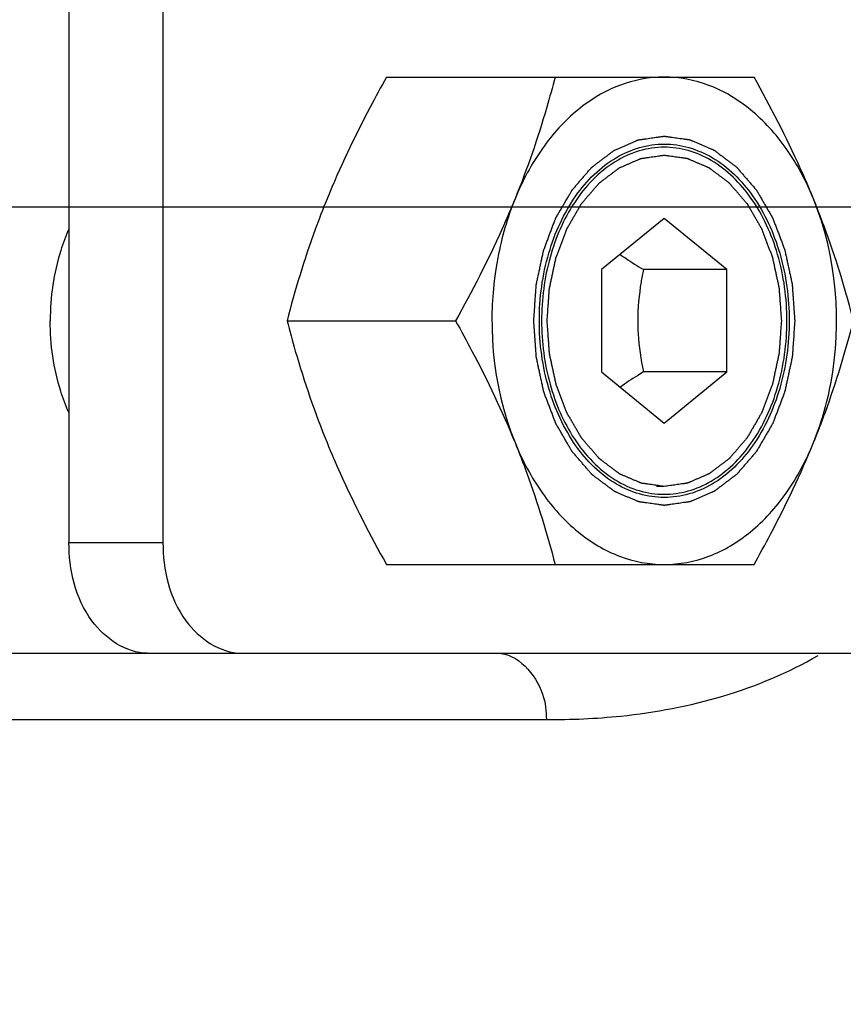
# Model space of a CAD drawing. Header units: millimetres. Extents: x 0 to 11890, y 0 to 8410.
# Tile 176 of 190: x 7861 to 7898, y 6808 to 6853. Entities that reach past the tile are written whole.
import ezdxf

# ---------------------------------------------------------------- set-up
doc = ezdxf.new("R2010")
doc.units = ezdxf.units.MM
doc.header["$LTSCALE"] = 653.95
doc.layers.get('0').update_dxf_attribs({"linetype": 'CONTINUOUS'})
for name, color, linetype in [('304103000081DXF_CONTINUOUS_LINE', 7, 'CONTINUOUS'), ('304105000321DXF_CONTINUOUS_LINE', 7, 'CONTINUOUS'), ('625001000002DXF_CONTINUOUS_LINE', 7, 'CONTINUOUS'), ('627001000004DXF_CONTINUOUS_LINE', 7, 'CONTINUOUS'), ('R180-1-YUNDONGFANWDXF_DIMENSION', 7, 'CONTINUOUS')]:
    doc.layers.add(name, color=color, linetype=linetype)
doc.styles.get("Standard").update_dxf_attribs({"font": 'txt', "width": 0.7})
doc.dimstyles.new('DIMSTYLE_2', dxfattribs={"dimtxt": 100, "dimasz": 60, "dimexe": 5, "dimexo": 0.2, "dimgap": 2.5, "dimtad": 1, "dimdec": 1, "dimdsep": 46, "dimtxsty": 'Standard', "dimblk": '_FILLED', "dimblk1": '_FILLED', "dimblk2": '_FILLED', "dimcen": 0.09, "dimclrt": 5, "dimazin": 2, "dimtp": 0.01, "dimtm": 0.01, "dimtfac": 1, "dimtdec": 1, "dimtofl": 0, "dimtmove": 0, "dimatfit": 3, "dimldrblk": '_FILLED', "dimfxl": 0, "dimtolj": 1, "dimarcsym": 0})
doc.dimstyles.new('DIMSTYLE_4', dxfattribs={"dimtxt": 100, "dimasz": 60, "dimexe": 5, "dimexo": 0.2, "dimgap": 2.5, "dimtad": 0, "dimtih": 1, "dimtoh": 1, "dimdec": 1, "dimdsep": 46, "dimtxsty": 'Standard', "dimblk": '_FILLED', "dimblk1": '_FILLED', "dimblk2": '_FILLED', "dimcen": 0.09, "dimclrt": 5, "dimazin": 2, "dimtp": 0.01, "dimtm": 0.01, "dimtfac": 1, "dimtdec": 1, "dimtofl": 0, "dimtmove": 0, "dimatfit": 3, "dimldrblk": '_FILLED', "dimfxl": 0, "dimtolj": 1, "dimarcsym": 0})

# ---------------------------------------------------------------- blocks, each defined once
blk = doc.blocks.new('_FILLED')
at = {"color": 0, "linetype": 'ByBlock'}
blk.add_solid([(0, 0), (-1, 0.16667), (-1, -0.16667)], dxfattribs=at)
blk = doc.blocks.new('*D3')
at = {"layer": 'R180-1-YUNDONGFANWDXF_DIMENSION', "color": 2, "linetype": 'Continuous'}
for p, q in [((7942.193, 7214.559), (4728.591, 7214.559)), ((4778.591, 7214.559), (4778.591, 6042.575)), ((4778.591, 4870.591), (4778.591, 6042.575)), ((5593.977, 4870.591), (4728.591, 4870.591))]:
    blk.add_line(p, q, dxfattribs=at)
at = {"layer": 'R180-1-YUNDONGFANWDXF_DIMENSION', "color": 2, "linetype": 'Continuous', "xscale": 60, "yscale": 60, "zscale": 60}
for p, rotation in [((4778.591, 7214.559), 90), ((4778.591, 4870.591), 270)]:
    blk.add_blockref('_FILLED', p, dxfattribs=dict(at, rotation=rotation))
blk = doc.blocks.new('*D23')
at = {"layer": 'R180-1-YUNDONGFANWDXF_DIMENSION', "color": 2, "linetype": 'Continuous'}
blk.add_line((7735.292, 7042.157), (9296.079, 7042.157), dxfattribs=at)

msp = doc.modelspace()

# ---------------------------------------------------------------- linework, layer by layer
at = {"color": 7, "linetype": 'Continuous'}
msp.add_line((7430.197, 6844.238), (8408.292, 6844.238), dxfattribs=at)
msp.add_arc((7733.292, 5792.157), 1250, 9, 135, dxfattribs=at)
at = {"layer": '304103000081DXF_CONTINUOUS_LINE', "color": 7, "linetype": 'Continuous'}
msp.add_line((7772.194, 6824.091), (7866.331, 6824.091), dxfattribs=at)
at = {"layer": '304103000081DXF_CONTINUOUS_LINE', "color": 9, "linetype": 'Continuous'}
msp.add_line((7773.488, 6821.091), (7884.343, 6821.091), dxfattribs=at)
for points, knots in [([(7882.126, 6824.091), (7883.047, 6824.091), (7884.211, 6822.755), (7884.343, 6821.478), (7884.343, 6821.091)], [0, 0, 0, 0, 0.704104, 1, 1, 1, 1]), ([(7884.343, 6821.091), (7885.463, 6821.091), (7889.68, 6821.27), (7893.931, 6822.424), (7896.616, 6823.992)], [0, 0, 0, 0, 0.264767, 1, 1, 1, 1])]:
    msp.add_open_spline(points, degree=3, knots=knots, dxfattribs=at)
at = {"layer": '304105000321DXF_CONTINUOUS_LINE', "color": 7, "linetype": 'Continuous'}
for p, q in [((7862.796, 6911.091), (7862.796, 6829.091)), ((7867.038, 6911.091), (7867.038, 6829.091)), ((7866.331, 6824.091), (7928.193, 6824.091))]:
    msp.add_line(p, q, dxfattribs=at)
at = {"layer": '304105000321DXF_CONTINUOUS_LINE', "color": 9, "linetype": 'Continuous'}
msp.add_line((7862.796, 6829.091), (7867.038, 6829.091), dxfattribs=at)
at = {"layer": '304105000321DXF_CONTINUOUS_LINE', "color": 7, "linetype": 'Continuous'}
for points, knots in [([(7866.331, 6824.091), (7865.366, 6824.091), (7863.263, 6825.579), (7862.796, 6827.863), (7862.796, 6829.091)], [0, 0, 0, 0, 0.440232, 1, 1, 1, 1]), ([(7867.038, 6829.091), (7867.038, 6827.863), (7867.506, 6825.579), (7869.608, 6824.091), (7870.574, 6824.091)], [0, 0, 0, 0, 0.559768, 1, 1, 1, 1])]:
    msp.add_open_spline(points, degree=3, knots=knots, dxfattribs=at)
at = {"layer": '625001000002DXF_CONTINUOUS_LINE', "color": 7, "linetype": 'Continuous'}
for p, q in [((7889.666, 6843.71), (7886.837, 6841.4)), ((7892.494, 6841.4), (7889.666, 6843.71)), ((7886.837, 6841.4), (7886.837, 6836.781)), ((7892.494, 6841.4), (7888.723, 6841.4)), ((7892.494, 6836.781), (7892.494, 6841.4)), ((7886.837, 6836.781), (7889.666, 6834.472)), ((7892.494, 6836.781), (7888.723, 6836.781)), ((7889.666, 6834.472), (7892.494, 6836.781))]:
    msp.add_line(p, q, dxfattribs=at)
at = {"layer": '625001000002DXF_CONTINUOUS_LINE', "color": 2, "linetype": 'Continuous'}
msp.add_line((7889.666, 6831.616), (7889.312, 6831.616), dxfattribs=at)
at = {"layer": '625001000002DXF_CONTINUOUS_LINE', "color": 7, "linetype": 'Continuous'}
for points, knots in [([(7889.666, 6846.922), (7889.285, 6846.922), (7888.503, 6846.805), (7886.991, 6846.11), (7886.085, 6845.146), (7885.607, 6844.418)], [0, 0, 0, 0, 0.231158, 0.471469, 1, 1, 1, 1]), ([(7889.666, 6831.26), (7890.029, 6831.26), (7890.774, 6831.365), (7892.222, 6831.998), (7893.785, 6833.56), (7894.938, 6836.126), (7895.341, 6839.091), (7894.938, 6842.055), (7893.785, 6844.621), (7892.222, 6846.183), (7890.774, 6846.816), (7890.029, 6846.922), (7889.666, 6846.922)], [0, 0, 0, 0, 0.051797, 0.105473, 0.222848, 0.356285, 0.5, 0.643715, 0.777152, 0.894527, 0.948203, 1, 1, 1, 1]), ([(7885.607, 6844.418), (7885.114, 6843.666), (7884.368, 6841.922), (7884.005, 6839.091), (7884.368, 6836.26), (7885.113, 6834.516), (7885.607, 6833.764)], [0, 0, 0, 0, 0.241552, 0.499997, 0.758444, 1, 1, 1, 1]), ([(7887.675, 6842.086), (7887.758, 6842.027), (7888.101, 6841.789), (7888.454, 6841.565), (7888.723, 6841.4)], [0, 0, 0, 0, 0.243098, 1, 1, 1, 1]), ([(7888.723, 6841.4), (7888.685, 6841.212), (7888.543, 6840.45), (7888.47, 6839.674), (7888.47, 6839.091)], [0, 0, 0, 0, 0.248025, 1, 1, 1, 1]), ([(7888.47, 6839.091), (7888.47, 6838.895), (7888.494, 6838.12), (7888.607, 6837.35), (7888.723, 6836.781)], [0, 0, 0, 0, 0.251886, 1, 1, 1, 1]), ([(7888.723, 6836.781), (7888.632, 6836.725), (7888.277, 6836.505), (7887.928, 6836.275), (7887.675, 6836.096)], [0, 0, 0, 0, 0.256164, 1, 1, 1, 1]), ([(7885.607, 6833.764), (7886.085, 6833.036), (7886.99, 6832.071), (7888.503, 6831.376), (7889.285, 6831.26), (7889.666, 6831.26)], [0, 0, 0, 0, 0.528534, 0.768844, 1, 1, 1, 1])]:
    msp.add_open_spline(points, degree=3, knots=knots, dxfattribs=at)
at = {"layer": '625001000002DXF_CONTINUOUS_LINE', "color": 2, "linetype": 'Continuous'}
for points, knots in [([(7884.38, 6839.091), (7884.389, 6839.212), (7884.405, 6839.454), (7884.426, 6839.756), (7884.443, 6839.998), (7884.454, 6840.149), (7884.462, 6840.27), (7884.468, 6840.361), (7884.474, 6840.437), (7884.477, 6840.49), (7884.48, 6840.52), (7884.48, 6840.543), (7884.486, 6840.564), (7884.492, 6840.594), (7884.503, 6840.644), (7884.518, 6840.717), (7884.537, 6840.804), (7884.562, 6840.921), (7884.593, 6841.066), (7884.63, 6841.241), (7884.667, 6841.416), (7884.698, 6841.561), (7884.723, 6841.677), (7884.742, 6841.765), (7884.757, 6841.837), (7884.768, 6841.888), (7884.775, 6841.917), (7884.778, 6841.94), (7884.787, 6841.959), (7884.797, 6841.986), (7884.814, 6842.033), (7884.84, 6842.1), (7884.87, 6842.181), (7884.91, 6842.288), (7884.961, 6842.422), (7885.021, 6842.583), (7885.082, 6842.744), (7885.132, 6842.878), (7885.173, 6842.986), (7885.203, 6843.066), (7885.228, 6843.133), (7885.246, 6843.18), (7885.256, 6843.207), (7885.263, 6843.228), (7885.274, 6843.245), (7885.287, 6843.269), (7885.312, 6843.311), (7885.346, 6843.371), (7885.388, 6843.443), (7885.443, 6843.539), (7885.513, 6843.658), (7885.596, 6843.802), (7885.679, 6843.945), (7885.748, 6844.065), (7885.804, 6844.161), (7885.845, 6844.233), (7885.88, 6844.292), (7885.904, 6844.335), (7885.918, 6844.358), (7885.928, 6844.377), (7885.941, 6844.391), (7885.957, 6844.41), (7885.987, 6844.444), (7886.028, 6844.492), (7886.078, 6844.55), (7886.144, 6844.627), (7886.227, 6844.724), (7886.327, 6844.839), (7886.427, 6844.955), (7886.51, 6845.052), (7886.576, 6845.129), (7886.626, 6845.187), (7886.667, 6845.235), (7886.696, 6845.269), (7886.713, 6845.288), (7886.725, 6845.303), (7886.74, 6845.313), (7886.759, 6845.328), (7886.792, 6845.352), (7886.839, 6845.389), (7886.896, 6845.432), (7886.972, 6845.489), (7887.066, 6845.561), (7887.18, 6845.647), (7887.294, 6845.733), (7887.388, 6845.805), (7887.464, 6845.862), (7887.512, 6845.898), (7887.549, 6845.927), (7887.578, 6845.949), (7887.601, 6845.967), (7887.621, 6845.981), (7887.634, 6845.993), (7887.65, 6845.998), (7887.671, 6846.007), (7887.696, 6846.018), (7887.727, 6846.032), (7887.768, 6846.049), (7887.82, 6846.072), (7887.902, 6846.107), (7888.005, 6846.152), (7888.128, 6846.205), (7888.251, 6846.258), (7888.354, 6846.303), (7888.436, 6846.338), (7888.488, 6846.36), (7888.529, 6846.378), (7888.559, 6846.392), (7888.585, 6846.403), (7888.606, 6846.411), (7888.621, 6846.42), (7888.638, 6846.42), (7888.659, 6846.424), (7888.686, 6846.427), (7888.719, 6846.432), (7888.763, 6846.438), (7888.817, 6846.446), (7888.904, 6846.458), (7889.013, 6846.474), (7889.143, 6846.492), (7889.274, 6846.51), (7889.383, 6846.526), (7889.47, 6846.538), (7889.524, 6846.546), (7889.568, 6846.552), (7889.601, 6846.557), (7889.628, 6846.56), (7889.647, 6846.563), (7889.658, 6846.564), (7889.666, 6846.566), (7889.674, 6846.564), (7889.685, 6846.563), (7889.703, 6846.56), (7889.73, 6846.557), (7889.762, 6846.552), (7889.805, 6846.546), (7889.858, 6846.539), (7889.944, 6846.527), (7890.051, 6846.512), (7890.179, 6846.495), (7890.308, 6846.477), (7890.414, 6846.462), (7890.5, 6846.45), (7890.553, 6846.443), (7890.596, 6846.437), (7890.628, 6846.432), (7890.655, 6846.429), (7890.676, 6846.425), (7890.693, 6846.425), (7890.708, 6846.416), (7890.729, 6846.408), (7890.754, 6846.397), (7890.785, 6846.384), (7890.826, 6846.366), (7890.878, 6846.344), (7890.96, 6846.309), (7891.063, 6846.265), (7891.186, 6846.213), (7891.31, 6846.16), (7891.413, 6846.116), (7891.495, 6846.081), (7891.546, 6846.059), (7891.587, 6846.041), (7891.618, 6846.028), (7891.644, 6846.017), (7891.665, 6846.008), (7891.68, 6846.003), (7891.694, 6845.991), (7891.713, 6845.977), (7891.737, 6845.959), (7891.765, 6845.938), (7891.803, 6845.909), (7891.851, 6845.873), (7891.927, 6845.816), (7892.022, 6845.745), (7892.135, 6845.659), (7892.249, 6845.574), (7892.344, 6845.502), (7892.42, 6845.445), (7892.468, 6845.41), (7892.505, 6845.381), (7892.534, 6845.36), (7892.558, 6845.342), (7892.577, 6845.327), (7892.591, 6845.318), (7892.603, 6845.302), (7892.621, 6845.283), (7892.642, 6845.258), (7892.667, 6845.229), (7892.701, 6845.189), (7892.743, 6845.14), (7892.811, 6845.062), (7892.896, 6844.964), (7892.997, 6844.847), (7893.099, 6844.729), (7893.183, 6844.631), (7893.251, 6844.553), (7893.302, 6844.494), (7893.344, 6844.445), (7893.374, 6844.411), (7893.39, 6844.391), (7893.404, 6844.377), (7893.413, 6844.359), (7893.427, 6844.335), (7893.451, 6844.294), (7893.485, 6844.235), (7893.526, 6844.165), (7893.581, 6844.071), (7893.649, 6843.954), (7893.731, 6843.813), (7893.813, 6843.672), (7893.881, 6843.554), (7893.935, 6843.46), (7893.976, 6843.39), (7894.01, 6843.331), (7894.034, 6843.29), (7894.048, 6843.266), (7894.059, 6843.25), (7894.066, 6843.229), (7894.076, 6843.202), (7894.094, 6843.155), (7894.119, 6843.088), (7894.15, 6843.008), (7894.19, 6842.901), (7894.241, 6842.767), (7894.302, 6842.606), (7894.363, 6842.445), (7894.414, 6842.312), (7894.454, 6842.204), (7894.485, 6842.124), (7894.51, 6842.057), (7894.528, 6842.01), (7894.538, 6841.983), (7894.546, 6841.964), (7894.55, 6841.941), (7894.557, 6841.913), (7894.568, 6841.862), (7894.583, 6841.789), (7894.602, 6841.702), (7894.627, 6841.585), (7894.659, 6841.44), (7894.696, 6841.266), (7894.734, 6841.091), (7894.766, 6840.946), (7894.791, 6840.83), (7894.81, 6840.743), (7894.825, 6840.67), (7894.836, 6840.619), (7894.842, 6840.59), (7894.848, 6840.569), (7894.849, 6840.545), (7894.851, 6840.514), (7894.855, 6840.46), (7894.86, 6840.384), (7894.867, 6840.291), (7894.875, 6840.168), (7894.886, 6840.014), (7894.904, 6839.768), (7894.925, 6839.46), (7894.943, 6839.214), (7894.951, 6839.091)], [0, 0, 0, 0, 0.015625, 0.03125, 0.039062, 0.046875, 0.050781, 0.054688, 0.058594, 0.060547, 0.061523, 0.0625, 0.063477, 0.064453, 0.066406, 0.070312, 0.074219, 0.078125, 0.085938, 0.09375, 0.101562, 0.109375, 0.113281, 0.117188, 0.121094, 0.123047, 0.124023, 0.125, 0.125977, 0.126953, 0.128906, 0.132812, 0.136719, 0.140625, 0.148438, 0.15625, 0.164062, 0.171875, 0.175781, 0.179688, 0.183594, 0.185547, 0.186523, 0.1875, 0.188477, 0.189453, 0.191406, 0.195312, 0.199219, 0.203125, 0.210938, 0.21875, 0.226562, 0.234375, 0.238281, 0.242188, 0.246094, 0.248047, 0.249023, 0.25, 0.250977, 0.251953, 0.253906, 0.257812, 0.261719, 0.265625, 0.273438, 0.28125, 0.289062, 0.296875, 0.300781, 0.304688, 0.308594, 0.310547, 0.311523, 0.3125, 0.313477, 0.314453, 0.316406, 0.320312, 0.324219, 0.328125, 0.335938, 0.34375, 0.351562, 0.359375, 0.363281, 0.367188, 0.369141, 0.371094, 0.373047, 0.374023, 0.375, 0.375977, 0.376953, 0.378906, 0.380859, 0.382812, 0.386719, 0.390625, 0.398438, 0.40625, 0.414062, 0.421875, 0.425781, 0.429688, 0.431641, 0.433594, 0.435547, 0.436523, 0.4375, 0.438477, 0.439453, 0.441406, 0.443359, 0.445312, 0.449219, 0.453125, 0.460938, 0.46875, 0.476562, 0.484375, 0.488281, 0.492188, 0.494141, 0.496094, 0.498047, 0.499023, 0.499512, 0.5, 0.500488, 0.500977, 0.501953, 0.503906, 0.505859, 0.507812, 0.511719, 0.515625, 0.523438, 0.53125, 0.539062, 0.546875, 0.550781, 0.554688, 0.556641, 0.558594, 0.560547, 0.561523, 0.5625, 0.563477, 0.564453, 0.566406, 0.568359, 0.570312, 0.574219, 0.578125, 0.585938, 0.59375, 0.601562, 0.609375, 0.613281, 0.617188, 0.619141, 0.621094, 0.623047, 0.624023, 0.625, 0.625977, 0.626953, 0.628906, 0.630859, 0.632812, 0.636719, 0.640625, 0.648438, 0.65625, 0.664062, 0.671875, 0.675781, 0.679688, 0.681641, 0.683594, 0.685547, 0.686523, 0.6875, 0.688477, 0.689453, 0.691406, 0.693359, 0.695312, 0.699219, 0.703125, 0.710938, 0.71875, 0.726562, 0.734375, 0.738281, 0.742188, 0.746094, 0.748047, 0.749023, 0.75, 0.750977, 0.751953, 0.753906, 0.757812, 0.761719, 0.765625, 0.773438, 0.78125, 0.789062, 0.796875, 0.800781, 0.804688, 0.808594, 0.810547, 0.811523, 0.8125, 0.813477, 0.814453, 0.816406, 0.820312, 0.824219, 0.828125, 0.835938, 0.84375, 0.851562, 0.859375, 0.863281, 0.867188, 0.871094, 0.873047, 0.874023, 0.875, 0.875977, 0.876953, 0.878906, 0.882812, 0.886719, 0.890625, 0.898438, 0.90625, 0.914062, 0.921875, 0.925781, 0.929688, 0.933594, 0.935547, 0.936523, 0.9375, 0.938477, 0.939453, 0.941406, 0.945312, 0.949219, 0.953125, 0.960938, 0.96875, 0.984375, 1, 1, 1, 1]), ([(7889.666, 6831.616), (7889.58, 6831.628), (7889.452, 6831.645), (7889.281, 6831.669), (7889.153, 6831.687), (7889.024, 6831.705), (7888.917, 6831.72), (7888.832, 6831.731), (7888.778, 6831.739), (7888.735, 6831.745), (7888.703, 6831.749), (7888.677, 6831.753), (7888.655, 6831.756), (7888.639, 6831.757), (7888.624, 6831.765), (7888.603, 6831.773), (7888.577, 6831.785), (7888.547, 6831.798), (7888.505, 6831.815), (7888.454, 6831.837), (7888.372, 6831.872), (7888.269, 6831.916), (7888.145, 6831.969), (7888.022, 6832.022), (7887.919, 6832.066), (7887.837, 6832.101), (7887.785, 6832.123), (7887.744, 6832.14), (7887.713, 6832.153), (7887.688, 6832.164), (7887.667, 6832.173), (7887.651, 6832.179), (7887.638, 6832.191), (7887.618, 6832.205), (7887.595, 6832.223), (7887.566, 6832.244), (7887.528, 6832.273), (7887.481, 6832.308), (7887.405, 6832.365), (7887.31, 6832.437), (7887.196, 6832.522), (7887.082, 6832.608), (7886.988, 6832.679), (7886.912, 6832.736), (7886.864, 6832.772), (7886.826, 6832.8), (7886.798, 6832.822), (7886.774, 6832.839), (7886.755, 6832.854), (7886.74, 6832.863), (7886.728, 6832.88), (7886.711, 6832.899), (7886.69, 6832.923), (7886.665, 6832.953), (7886.631, 6832.992), (7886.588, 6833.041), (7886.521, 6833.119), (7886.436, 6833.217), (7886.335, 6833.335), (7886.233, 6833.452), (7886.148, 6833.55), (7886.081, 6833.629), (7886.03, 6833.688), (7885.988, 6833.737), (7885.958, 6833.771), (7885.941, 6833.791), (7885.928, 6833.804), (7885.918, 6833.823), (7885.904, 6833.846), (7885.881, 6833.887), (7885.846, 6833.946), (7885.806, 6834.016), (7885.751, 6834.11), (7885.683, 6834.228), (7885.601, 6834.369), (7885.519, 6834.51), (7885.451, 6834.627), (7885.396, 6834.721), (7885.355, 6834.791), (7885.321, 6834.85), (7885.297, 6834.891), (7885.284, 6834.915), (7885.273, 6834.932), (7885.266, 6834.953), (7885.256, 6834.979), (7885.238, 6835.026), (7885.213, 6835.093), (7885.182, 6835.173), (7885.142, 6835.281), (7885.091, 6835.415), (7885.03, 6835.575), (7884.969, 6835.736), (7884.918, 6835.87), (7884.878, 6835.977), (7884.847, 6836.057), (7884.822, 6836.124), (7884.804, 6836.171), (7884.794, 6836.198), (7884.785, 6836.218), (7884.782, 6836.24), (7884.775, 6836.269), (7884.764, 6836.32), (7884.748, 6836.392), (7884.73, 6836.48), (7884.704, 6836.596), (7884.673, 6836.741), (7884.635, 6836.916), (7884.598, 6837.09), (7884.566, 6837.235), (7884.541, 6837.352), (7884.522, 6837.439), (7884.507, 6837.512), (7884.495, 6837.562), (7884.489, 6837.592), (7884.484, 6837.613), (7884.483, 6837.636), (7884.481, 6837.667), (7884.477, 6837.721), (7884.471, 6837.798), (7884.465, 6837.89), (7884.456, 6838.013), (7884.445, 6838.167), (7884.428, 6838.414), (7884.406, 6838.721), (7884.389, 6838.968), (7884.38, 6839.091)], [0, 0, 0, 0, 0.03125, 0.046875, 0.0625, 0.078125, 0.09375, 0.101562, 0.109375, 0.113281, 0.117188, 0.121094, 0.123047, 0.125, 0.126953, 0.128906, 0.132812, 0.136719, 0.140625, 0.148438, 0.15625, 0.171875, 0.1875, 0.203125, 0.21875, 0.226562, 0.234375, 0.238281, 0.242188, 0.246094, 0.248047, 0.25, 0.251953, 0.253906, 0.257812, 0.261719, 0.265625, 0.273438, 0.28125, 0.296875, 0.3125, 0.328125, 0.34375, 0.351562, 0.359375, 0.363281, 0.367188, 0.371094, 0.373047, 0.375, 0.376953, 0.378906, 0.382812, 0.386719, 0.390625, 0.398438, 0.40625, 0.421875, 0.4375, 0.453125, 0.46875, 0.476562, 0.484375, 0.492188, 0.496094, 0.498047, 0.5, 0.501953, 0.503906, 0.507812, 0.515625, 0.523438, 0.53125, 0.546875, 0.5625, 0.578125, 0.59375, 0.601562, 0.609375, 0.617188, 0.621094, 0.623047, 0.625, 0.626953, 0.628906, 0.632812, 0.640625, 0.648438, 0.65625, 0.671875, 0.6875, 0.703125, 0.71875, 0.726562, 0.734375, 0.742188, 0.746094, 0.748047, 0.75, 0.751953, 0.753906, 0.757812, 0.765625, 0.773438, 0.78125, 0.796875, 0.8125, 0.828125, 0.84375, 0.851562, 0.859375, 0.867188, 0.871094, 0.873047, 0.875, 0.876953, 0.878906, 0.882812, 0.890625, 0.898438, 0.90625, 0.921875, 0.9375, 0.96875, 1, 1, 1, 1]), ([(7894.951, 6839.091), (7894.943, 6838.97), (7894.926, 6838.728), (7894.905, 6838.425), (7894.889, 6838.183), (7894.878, 6838.032), (7894.87, 6837.911), (7894.863, 6837.82), (7894.858, 6837.745), (7894.855, 6837.692), (7894.852, 6837.662), (7894.852, 6837.639), (7894.846, 6837.617), (7894.84, 6837.588), (7894.829, 6837.537), (7894.814, 6837.464), (7894.795, 6837.377), (7894.77, 6837.261), (7894.739, 6837.115), (7894.702, 6836.941), (7894.664, 6836.766), (7894.633, 6836.62), (7894.609, 6836.504), (7894.59, 6836.417), (7894.574, 6836.344), (7894.564, 6836.293), (7894.557, 6836.264), (7894.553, 6836.242), (7894.545, 6836.222), (7894.535, 6836.195), (7894.517, 6836.148), (7894.492, 6836.081), (7894.462, 6836.001), (7894.422, 6835.893), (7894.371, 6835.759), (7894.311, 6835.598), (7894.25, 6835.437), (7894.2, 6835.303), (7894.159, 6835.196), (7894.129, 6835.115), (7894.104, 6835.048), (7894.086, 6835.001), (7894.076, 6834.974), (7894.069, 6834.954), (7894.058, 6834.936), (7894.044, 6834.912), (7894.02, 6834.87), (7893.985, 6834.81), (7893.944, 6834.739), (7893.888, 6834.643), (7893.819, 6834.523), (7893.736, 6834.38), (7893.653, 6834.236), (7893.583, 6834.116), (7893.528, 6834.021), (7893.487, 6833.949), (7893.452, 6833.889), (7893.428, 6833.847), (7893.414, 6833.823), (7893.404, 6833.804), (7893.391, 6833.791), (7893.374, 6833.771), (7893.345, 6833.738), (7893.304, 6833.689), (7893.254, 6833.631), (7893.187, 6833.554), (7893.104, 6833.458), (7893.005, 6833.342), (7892.905, 6833.226), (7892.822, 6833.13), (7892.756, 6833.053), (7892.706, 6832.995), (7892.664, 6832.947), (7892.635, 6832.913), (7892.619, 6832.894), (7892.607, 6832.878), (7892.592, 6832.869), (7892.573, 6832.854), (7892.54, 6832.829), (7892.493, 6832.793), (7892.436, 6832.75), (7892.36, 6832.692), (7892.265, 6832.621), (7892.152, 6832.534), (7892.038, 6832.448), (7891.943, 6832.376), (7891.868, 6832.319), (7891.82, 6832.283), (7891.782, 6832.254), (7891.754, 6832.233), (7891.73, 6832.215), (7891.711, 6832.201), (7891.697, 6832.189), (7891.682, 6832.183), (7891.661, 6832.174), (7891.635, 6832.163), (7891.605, 6832.15), (7891.564, 6832.132), (7891.512, 6832.11), (7891.43, 6832.074), (7891.327, 6832.03), (7891.204, 6831.976), (7891.081, 6831.923), (7890.978, 6831.879), (7890.896, 6831.843), (7890.844, 6831.821), (7890.803, 6831.803), (7890.772, 6831.79), (7890.747, 6831.779), (7890.726, 6831.77), (7890.711, 6831.762), (7890.694, 6831.761), (7890.673, 6831.758), (7890.645, 6831.754), (7890.613, 6831.749), (7890.569, 6831.743), (7890.515, 6831.736), (7890.428, 6831.723), (7890.319, 6831.708), (7890.188, 6831.689), (7890.058, 6831.671), (7889.884, 6831.646), (7889.753, 6831.628), (7889.666, 6831.616)], [0, 0, 0, 0, 0.03125, 0.0625, 0.078125, 0.09375, 0.101562, 0.109375, 0.117188, 0.121094, 0.123047, 0.125, 0.126953, 0.128906, 0.132812, 0.140625, 0.148438, 0.15625, 0.171875, 0.1875, 0.203125, 0.21875, 0.226562, 0.234375, 0.242188, 0.246094, 0.248047, 0.25, 0.251953, 0.253906, 0.257812, 0.265625, 0.273438, 0.28125, 0.296875, 0.3125, 0.328125, 0.34375, 0.351562, 0.359375, 0.367188, 0.371094, 0.373047, 0.375, 0.376953, 0.378906, 0.382812, 0.390625, 0.398438, 0.40625, 0.421875, 0.4375, 0.453125, 0.46875, 0.476562, 0.484375, 0.492188, 0.496094, 0.498047, 0.5, 0.501953, 0.503906, 0.507812, 0.515625, 0.523438, 0.53125, 0.546875, 0.5625, 0.578125, 0.59375, 0.601562, 0.609375, 0.617188, 0.621094, 0.623047, 0.625, 0.626953, 0.628906, 0.632812, 0.640625, 0.648438, 0.65625, 0.671875, 0.6875, 0.703125, 0.71875, 0.726562, 0.734375, 0.738281, 0.742188, 0.746094, 0.748047, 0.75, 0.751953, 0.753906, 0.757812, 0.761719, 0.765625, 0.773438, 0.78125, 0.796875, 0.8125, 0.828125, 0.84375, 0.851562, 0.859375, 0.863281, 0.867188, 0.871094, 0.873047, 0.875, 0.876953, 0.878906, 0.882812, 0.886719, 0.890625, 0.898438, 0.90625, 0.921875, 0.9375, 0.953125, 0.96875, 1, 1, 1, 1])]:
    msp.add_open_spline(points, degree=3, knots=knots, dxfattribs=at)
at = {"layer": '627001000004DXF_CONTINUOUS_LINE', "color": 7, "linetype": 'Continuous'}
for p, q in [((7877.128, 6850.091), (7893.719, 6850.091)), ((7872.637, 6839.091), (7880.246, 6839.091)), ((7877.128, 6828.091), (7893.719, 6828.091))]:
    msp.add_line(p, q, dxfattribs=at)
for points, knots in [([(7877.128, 6850.091), (7876.876, 6849.639), (7875.902, 6847.846), (7875.02, 6846.001), (7874.444, 6844.591)], [0, 0, 0, 0, 0.253663, 1, 1, 1, 1]), ([(7884.737, 6850.091), (7884.619, 6849.634), (7884.11, 6847.772), (7883.481, 6845.941), (7882.93, 6844.591)], [0, 0, 0, 0, 0.244411, 1, 1, 1, 1]), ([(7889.666, 6850.091), (7888.983, 6850.091), (7887.564, 6849.818), (7885.651, 6848.66), (7884.041, 6846.868), (7883.256, 6845.391), (7882.93, 6844.591)], [0, 0, 0, 0, 0.2228, 0.45935, 0.717992, 1, 1, 1, 1]), ([(7896.402, 6844.591), (7896.075, 6845.391), (7895.291, 6846.868), (7893.681, 6848.66), (7891.767, 6849.818), (7890.348, 6850.091), (7889.666, 6850.091)], [0, 0, 0, 0, 0.282008, 0.54065, 0.7772, 1, 1, 1, 1]), ([(7896.402, 6844.591), (7896.212, 6845.055), (7895.406, 6846.93), (7894.467, 6848.746), (7893.719, 6850.091)], [0, 0, 0, 0, 0.245851, 1, 1, 1, 1]), ([(7884.027, 6839.091), (7884.027, 6840.118), (7884.296, 6842.112), (7885.475, 6844.722), (7887.316, 6846.58), (7889.666, 6847.294), (7892.016, 6846.58), (7893.857, 6844.722), (7895.036, 6842.112), (7895.305, 6840.118), (7895.305, 6839.091)], [0, 0, 0, 0, 0.143982, 0.277671, 0.395266, 0.5, 0.604734, 0.722329, 0.856018, 1, 1, 1, 1]), ([(7874.444, 6844.591), (7874.258, 6844.133), (7873.561, 6842.332), (7872.998, 6840.481), (7872.637, 6839.091)], [0, 0, 0, 0, 0.255984, 1, 1, 1, 1]), ([(7882.93, 6844.591), (7882.74, 6844.126), (7881.934, 6842.251), (7880.995, 6840.435), (7880.246, 6839.091)], [0, 0, 0, 0, 0.245851, 1, 1, 1, 1]), ([(7882.93, 6844.591), (7882.581, 6843.738), (7881.549, 6840.158), (7881.874, 6836.178), (7882.93, 6833.591)], [0, 0, 0, 0, 0.247987, 1, 1, 1, 1]), ([(7898.209, 6839.091), (7898.091, 6839.547), (7897.582, 6841.41), (7896.953, 6843.24), (7896.402, 6844.591)], [0, 0, 0, 0, 0.244411, 1, 1, 1, 1]), ([(7896.402, 6833.591), (7896.75, 6834.444), (7897.783, 6838.023), (7897.458, 6842.004), (7896.402, 6844.591)], [0, 0, 0, 0, 0.247987, 1, 1, 1, 1]), ([(7862.784, 6843.222), (7862.646, 6842.909), (7862.152, 6841.586), (7861.947, 6840.16), (7861.947, 6839.091)], [0, 0, 0, 0, 0.242415, 1, 1, 1, 1]), ([(7862.784, 6834.959), (7862.646, 6835.272), (7862.152, 6836.595), (7861.947, 6838.022), (7861.947, 6839.091)], [0, 0, 0, 0, 0.242415, 1, 1, 1, 1]), ([(7872.637, 6839.091), (7872.756, 6838.634), (7873.265, 6836.772), (7873.893, 6834.941), (7874.444, 6833.591)], [0, 0, 0, 0, 0.244411, 1, 1, 1, 1]), ([(7880.246, 6839.091), (7880.498, 6838.639), (7881.472, 6836.846), (7882.354, 6835.001), (7882.93, 6833.591)], [0, 0, 0, 0, 0.253662, 1, 1, 1, 1]), ([(7895.305, 6839.091), (7895.305, 6838.063), (7895.036, 6836.07), (7893.857, 6833.459), (7892.016, 6831.601), (7889.666, 6830.887), (7887.316, 6831.601), (7885.475, 6833.459), (7884.296, 6836.07), (7884.027, 6838.063), (7884.027, 6839.091)], [0, 0, 0, 0, 0.143982, 0.277671, 0.395266, 0.5, 0.604734, 0.722329, 0.856018, 1, 1, 1, 1]), ([(7896.402, 6833.591), (7896.589, 6834.048), (7897.286, 6835.849), (7897.848, 6837.7), (7898.209, 6839.091)], [0, 0, 0, 0, 0.255984, 1, 1, 1, 1]), ([(7874.444, 6833.591), (7874.634, 6833.126), (7875.441, 6831.251), (7876.379, 6829.435), (7877.128, 6828.091)], [0, 0, 0, 0, 0.245851, 1, 1, 1, 1]), ([(7882.93, 6833.591), (7883.117, 6833.133), (7883.814, 6831.332), (7884.376, 6829.481), (7884.737, 6828.091)], [0, 0, 0, 0, 0.255984, 1, 1, 1, 1]), ([(7882.93, 6833.591), (7883.256, 6832.791), (7884.041, 6831.314), (7885.651, 6829.522), (7887.564, 6828.364), (7888.983, 6828.091), (7889.666, 6828.091)], [0, 0, 0, 0, 0.282008, 0.54065, 0.7772, 1, 1, 1, 1]), ([(7889.666, 6828.091), (7890.348, 6828.091), (7891.767, 6828.364), (7893.681, 6829.522), (7895.291, 6831.314), (7896.075, 6832.791), (7896.402, 6833.591)], [0, 0, 0, 0, 0.2228, 0.45935, 0.717992, 1, 1, 1, 1]), ([(7893.719, 6828.091), (7893.97, 6828.543), (7894.945, 6830.336), (7895.826, 6832.181), (7896.402, 6833.591)], [0, 0, 0, 0, 0.253663, 1, 1, 1, 1])]:
    msp.add_open_spline(points, degree=3, knots=knots, dxfattribs=at)
at = {"layer": '627001000004DXF_CONTINUOUS_LINE', "color": 2, "linetype": 'Continuous'}
for points in [[(7883.775, 6839.091), (7883.784, 6839.226), (7883.803, 6839.495), (7883.826, 6839.832), (7883.845, 6840.102), (7883.857, 6840.271), (7883.866, 6840.405), (7883.873, 6840.507), (7883.879, 6840.591), (7883.883, 6840.65), (7883.886, 6840.684), (7883.886, 6840.709), (7883.893, 6840.733), (7883.899, 6840.766), (7883.911, 6840.822), (7883.929, 6840.903), (7883.949, 6841.001), (7883.977, 6841.13), (7884.012, 6841.293), (7884.053, 6841.487), (7884.095, 6841.682), (7884.129, 6841.844), (7884.157, 6841.974), (7884.178, 6842.071), (7884.195, 6842.152), (7884.207, 6842.209), (7884.214, 6842.241), (7884.219, 6842.266), (7884.228, 6842.288), (7884.239, 6842.318), (7884.259, 6842.37), (7884.287, 6842.445), (7884.321, 6842.535), (7884.366, 6842.654), (7884.422, 6842.804), (7884.489, 6842.983), (7884.557, 6843.163), (7884.613, 6843.312), (7884.658, 6843.432), (7884.692, 6843.522), (7884.72, 6843.596), (7884.739, 6843.649), (7884.751, 6843.678), (7884.758, 6843.702), (7884.771, 6843.721), (7884.786, 6843.748), (7884.813, 6843.794), (7884.852, 6843.861), (7884.898, 6843.941), (7884.96, 6844.048), (7885.037, 6844.181), (7885.13, 6844.341), (7885.222, 6844.501), (7885.3, 6844.635), (7885.361, 6844.742), (7885.4, 6844.808), (7885.431, 6844.862), (7885.454, 6844.902), (7885.473, 6844.935), (7885.487, 6844.958), (7885.495, 6844.971), (7885.5, 6844.982), (7885.507, 6844.99), (7885.517, 6845.001), (7885.533, 6845.019), (7885.556, 6845.046), (7885.584, 6845.078), (7885.621, 6845.121), (7885.667, 6845.175), (7885.741, 6845.261), (7885.834, 6845.369), (7885.945, 6845.498), (7886.056, 6845.627), (7886.148, 6845.734), (7886.222, 6845.82), (7886.268, 6845.874), (7886.305, 6845.917), (7886.333, 6845.949), (7886.356, 6845.976), (7886.373, 6845.995), (7886.382, 6846.005), (7886.388, 6846.014), (7886.397, 6846.02), (7886.407, 6846.028), (7886.426, 6846.042), (7886.452, 6846.062), (7886.484, 6846.086), (7886.526, 6846.118), (7886.579, 6846.158), (7886.663, 6846.222), (7886.769, 6846.302), (7886.895, 6846.398), (7887.022, 6846.494), (7887.128, 6846.574), (7887.212, 6846.638), (7887.265, 6846.678), (7887.307, 6846.71), (7887.339, 6846.734), (7887.365, 6846.754), (7887.384, 6846.768), (7887.394, 6846.776), (7887.402, 6846.783), (7887.411, 6846.786), (7887.422, 6846.791), (7887.442, 6846.799), (7887.471, 6846.812), (7887.505, 6846.827), (7887.551, 6846.846), (7887.608, 6846.871), (7887.7, 6846.911), (7887.814, 6846.96), (7887.952, 6847.02), (7888.089, 6847.079), (7888.204, 6847.129), (7888.295, 6847.168), (7888.353, 6847.193), (7888.398, 6847.213), (7888.433, 6847.228), (7888.461, 6847.24), (7888.481, 6847.249), (7888.493, 6847.253), (7888.501, 6847.258), (7888.511, 6847.258), (7888.523, 6847.26), (7888.544, 6847.263), (7888.574, 6847.268), (7888.611, 6847.273), (7888.659, 6847.28), (7888.72, 6847.288), (7888.817, 6847.302), (7888.938, 6847.319), (7889.084, 6847.34), (7889.229, 6847.36), (7889.351, 6847.377), (7889.448, 6847.391), (7889.508, 6847.399), (7889.557, 6847.406), (7889.593, 6847.411), (7889.623, 6847.416), (7889.645, 6847.419), (7889.657, 6847.42), (7889.666, 6847.422), (7889.675, 6847.42), (7889.687, 6847.419), (7889.708, 6847.416), (7889.737, 6847.412), (7889.773, 6847.407), (7889.821, 6847.4), (7889.88, 6847.392), (7889.976, 6847.379), (7890.095, 6847.362), (7890.238, 6847.342), (7890.381, 6847.323), (7890.5, 6847.306), (7890.596, 6847.293), (7890.655, 6847.285), (7890.703, 6847.278), (7890.739, 6847.273), (7890.768, 6847.269), (7890.789, 6847.266), (7890.801, 6847.264), (7890.81, 6847.264), (7890.819, 6847.259), (7890.83, 6847.255), (7890.85, 6847.246), (7890.879, 6847.234), (7890.913, 6847.219), (7890.959, 6847.199), (7891.016, 6847.175), (7891.108, 6847.136), (7891.223, 6847.087), (7891.36, 6847.028), (7891.498, 6846.969), (7891.613, 6846.92), (7891.704, 6846.881), (7891.762, 6846.857), (7891.808, 6846.837), (7891.842, 6846.823), (7891.871, 6846.81), (7891.891, 6846.802), (7891.902, 6846.797), (7891.911, 6846.794), (7891.919, 6846.787), (7891.929, 6846.779), (7891.948, 6846.765), (7891.974, 6846.745), (7892.006, 6846.722), (7892.048, 6846.69), (7892.101, 6846.65), (7892.186, 6846.586), (7892.291, 6846.507), (7892.418, 6846.411), (7892.545, 6846.316), (7892.651, 6846.237), (7892.735, 6846.173), (7892.788, 6846.133), (7892.831, 6846.101), (7892.862, 6846.078), (7892.889, 6846.058), (7892.907, 6846.044), (7892.918, 6846.036), (7892.926, 6846.03), (7892.933, 6846.021), (7892.942, 6846.011), (7892.959, 6845.992), (7892.982, 6845.964), (7893.011, 6845.932), (7893.048, 6845.888), (7893.096, 6845.833), (7893.171, 6845.746), (7893.265, 6845.637), (7893.379, 6845.506), (7893.492, 6845.375), (7893.586, 6845.266), (7893.662, 6845.178), (7893.709, 6845.124), (7893.746, 6845.08), (7893.775, 6845.047), (7893.798, 6845.02), (7893.817, 6844.998), (7893.832, 6844.983), (7893.843, 6844.962), (7893.858, 6844.936), (7893.877, 6844.903), (7893.9, 6844.864), (7893.93, 6844.811), (7893.968, 6844.746), (7894.029, 6844.641), (7894.105, 6844.51), (7894.196, 6844.353), (7894.287, 6844.196), (7894.363, 6844.066), (7894.424, 6843.961), (7894.47, 6843.882), (7894.508, 6843.817), (7894.535, 6843.771), (7894.549, 6843.745), (7894.562, 6843.726), (7894.569, 6843.703), (7894.581, 6843.673), (7894.601, 6843.621), (7894.629, 6843.546), (7894.663, 6843.457), (7894.708, 6843.337), (7894.765, 6843.188), (7894.833, 6843.009), (7894.901, 6842.83), (7894.957, 6842.68), (7895.003, 6842.561), (7895.037, 6842.471), (7895.065, 6842.397), (7895.085, 6842.345), (7895.096, 6842.315), (7895.105, 6842.293), (7895.109, 6842.268), (7895.117, 6842.236), (7895.129, 6842.179), (7895.146, 6842.098), (7895.167, 6842.001), (7895.195, 6841.871), (7895.23, 6841.709), (7895.272, 6841.515), (7895.314, 6841.32), (7895.35, 6841.159), (7895.378, 6841.029), (7895.399, 6840.932), (7895.416, 6840.851), (7895.428, 6840.794), (7895.435, 6840.762), (7895.442, 6840.738), (7895.442, 6840.712), (7895.445, 6840.677), (7895.449, 6840.617), (7895.455, 6840.532), (7895.462, 6840.429), (7895.472, 6840.291), (7895.484, 6840.12), (7895.503, 6839.845), (7895.528, 6839.502), (7895.547, 6839.228), (7895.557, 6839.091)], [(7895.557, 6839.091), (7895.547, 6838.956), (7895.529, 6838.686), (7895.505, 6838.349), (7895.487, 6838.079), (7895.475, 6837.911), (7895.466, 6837.776), (7895.459, 6837.675), (7895.453, 6837.591), (7895.449, 6837.532), (7895.446, 6837.498), (7895.446, 6837.472), (7895.439, 6837.448), (7895.433, 6837.416), (7895.42, 6837.359), (7895.403, 6837.278), (7895.382, 6837.181), (7895.355, 6837.051), (7895.32, 6836.889), (7895.278, 6836.694), (7895.237, 6836.5), (7895.202, 6836.338), (7895.175, 6836.208), (7895.154, 6836.111), (7895.136, 6836.03), (7895.125, 6835.973), (7895.117, 6835.94), (7895.113, 6835.915), (7895.104, 6835.894), (7895.093, 6835.864), (7895.073, 6835.811), (7895.045, 6835.737), (7895.011, 6835.647), (7894.966, 6835.527), (7894.91, 6835.378), (7894.842, 6835.198), (7894.775, 6835.019), (7894.719, 6834.869), (7894.674, 6834.75), (7894.64, 6834.66), (7894.612, 6834.585), (7894.592, 6834.533), (7894.581, 6834.503), (7894.573, 6834.48), (7894.561, 6834.461), (7894.546, 6834.434), (7894.518, 6834.387), (7894.48, 6834.32), (7894.434, 6834.24), (7894.372, 6834.134), (7894.295, 6834), (7894.202, 6833.84), (7894.109, 6833.68), (7894.032, 6833.547), (7893.97, 6833.44), (7893.932, 6833.373), (7893.901, 6833.32), (7893.878, 6833.28), (7893.858, 6833.247), (7893.845, 6833.223), (7893.837, 6833.21), (7893.832, 6833.199), (7893.824, 6833.192), (7893.815, 6833.181), (7893.799, 6833.162), (7893.776, 6833.135), (7893.748, 6833.103), (7893.711, 6833.06), (7893.665, 6833.006), (7893.591, 6832.92), (7893.498, 6832.813), (7893.387, 6832.684), (7893.276, 6832.555), (7893.184, 6832.447), (7893.11, 6832.361), (7893.063, 6832.308), (7893.026, 6832.265), (7892.998, 6832.232), (7892.975, 6832.205), (7892.959, 6832.187), (7892.95, 6832.176), (7892.943, 6832.167), (7892.935, 6832.162), (7892.925, 6832.154), (7892.906, 6832.14), (7892.88, 6832.12), (7892.848, 6832.096), (7892.806, 6832.064), (7892.753, 6832.024), (7892.669, 6831.96), (7892.563, 6831.88), (7892.436, 6831.784), (7892.31, 6831.688), (7892.204, 6831.608), (7892.12, 6831.544), (7892.067, 6831.504), (7892.025, 6831.472), (7891.993, 6831.447), (7891.967, 6831.428), (7891.948, 6831.413), (7891.938, 6831.406), (7891.93, 6831.399), (7891.921, 6831.396), (7891.91, 6831.391), (7891.89, 6831.382), (7891.861, 6831.37), (7891.827, 6831.355), (7891.781, 6831.335), (7891.724, 6831.31), (7891.632, 6831.271), (7891.517, 6831.221), (7891.38, 6831.162), (7891.243, 6831.102), (7891.128, 6831.053), (7891.036, 6831.013), (7890.979, 6830.988), (7890.933, 6830.969), (7890.899, 6830.954), (7890.87, 6830.941), (7890.85, 6830.933), (7890.839, 6830.928), (7890.83, 6830.923), (7890.821, 6830.923), (7890.809, 6830.921), (7890.788, 6830.918), (7890.757, 6830.914), (7890.721, 6830.909), (7890.673, 6830.902), (7890.612, 6830.893), (7890.515, 6830.88), (7890.394, 6830.862), (7890.248, 6830.842), (7890.102, 6830.821), (7889.981, 6830.804), (7889.884, 6830.791), (7889.824, 6830.782), (7889.775, 6830.775), (7889.739, 6830.77), (7889.708, 6830.766), (7889.687, 6830.763), (7889.675, 6830.761), (7889.666, 6830.759), (7889.657, 6830.761), (7889.645, 6830.763), (7889.624, 6830.766), (7889.594, 6830.77), (7889.559, 6830.775), (7889.511, 6830.781), (7889.451, 6830.789), (7889.356, 6830.803), (7889.237, 6830.819), (7889.094, 6830.839), (7888.951, 6830.859), (7888.832, 6830.875), (7888.736, 6830.889), (7888.677, 6830.897), (7888.629, 6830.904), (7888.593, 6830.908), (7888.563, 6830.913), (7888.542, 6830.915), (7888.531, 6830.917), (7888.522, 6830.918), (7888.513, 6830.922), (7888.502, 6830.927), (7888.482, 6830.936), (7888.453, 6830.948), (7888.418, 6830.962), (7888.373, 6830.982), (7888.315, 6831.007), (7888.224, 6831.046), (7888.109, 6831.095), (7887.971, 6831.153), (7887.834, 6831.212), (7887.719, 6831.261), (7887.627, 6831.3), (7887.57, 6831.325), (7887.524, 6831.344), (7887.49, 6831.359), (7887.461, 6831.371), (7887.441, 6831.38), (7887.43, 6831.385), (7887.421, 6831.388), (7887.413, 6831.394), (7887.402, 6831.402), (7887.384, 6831.416), (7887.358, 6831.436), (7887.326, 6831.46), (7887.284, 6831.492), (7887.231, 6831.531), (7887.146, 6831.595), (7887.04, 6831.675), (7886.913, 6831.77), (7886.787, 6831.865), (7886.681, 6831.945), (7886.596, 6832.009), (7886.543, 6832.048), (7886.501, 6832.08), (7886.469, 6832.104), (7886.443, 6832.124), (7886.424, 6832.138), (7886.414, 6832.146), (7886.406, 6832.151), (7886.399, 6832.16), (7886.389, 6832.171), (7886.373, 6832.19), (7886.349, 6832.217), (7886.321, 6832.25), (7886.283, 6832.294), (7886.236, 6832.348), (7886.161, 6832.436), (7886.066, 6832.545), (7885.953, 6832.676), (7885.84, 6832.807), (7885.746, 6832.916), (7885.67, 6833.003), (7885.623, 6833.058), (7885.585, 6833.102), (7885.557, 6833.134), (7885.533, 6833.161), (7885.515, 6833.184), (7885.5, 6833.199), (7885.489, 6833.22), (7885.474, 6833.245), (7885.455, 6833.278), (7885.432, 6833.318), (7885.402, 6833.37), (7885.364, 6833.435), (7885.303, 6833.54), (7885.227, 6833.671), (7885.135, 6833.828), (7885.044, 6833.985), (7884.968, 6834.116), (7884.907, 6834.221), (7884.862, 6834.299), (7884.824, 6834.365), (7884.797, 6834.41), (7884.782, 6834.437), (7884.77, 6834.455), (7884.762, 6834.479), (7884.751, 6834.508), (7884.731, 6834.561), (7884.703, 6834.635), (7884.669, 6834.725), (7884.623, 6834.844), (7884.567, 6834.994), (7884.499, 6835.173), (7884.431, 6835.352), (7884.374, 6835.501), (7884.329, 6835.62), (7884.295, 6835.71), (7884.267, 6835.785), (7884.247, 6835.837), (7884.236, 6835.867), (7884.226, 6835.889), (7884.222, 6835.914), (7884.215, 6835.946), (7884.203, 6836.003), (7884.185, 6836.084), (7884.164, 6836.181), (7884.136, 6836.31), (7884.101, 6836.472), (7884.059, 6836.667), (7884.017, 6836.861), (7883.982, 6837.023), (7883.954, 6837.153), (7883.933, 6837.25), (7883.916, 6837.331), (7883.903, 6837.387), (7883.897, 6837.42), (7883.89, 6837.444), (7883.89, 6837.47), (7883.887, 6837.504), (7883.883, 6837.564), (7883.877, 6837.65), (7883.869, 6837.753), (7883.86, 6837.89), (7883.848, 6838.062), (7883.828, 6838.336), (7883.804, 6838.679), (7883.785, 6838.954), (7883.775, 6839.091)]]:
    msp.add_open_spline(points, degree=3, knots=[0, 0, 0, 0, 0.015625, 0.03125, 0.039062, 0.046875, 0.050781, 0.054688, 0.058594, 0.060547, 0.061523, 0.0625, 0.063477, 0.064453, 0.066406, 0.070312, 0.074219, 0.078125, 0.085938, 0.09375, 0.101562, 0.109375, 0.113281, 0.117188, 0.121094, 0.123047, 0.124023, 0.125, 0.125977, 0.126953, 0.128906, 0.132812, 0.136719, 0.140625, 0.148438, 0.15625, 0.164062, 0.171875, 0.175781, 0.179688, 0.183594, 0.185547, 0.186523, 0.1875, 0.188477, 0.189453, 0.191406, 0.195312, 0.199219, 0.203125, 0.210938, 0.21875, 0.226562, 0.234375, 0.238281, 0.242188, 0.244141, 0.246094, 0.248047, 0.249023, 0.249512, 0.25, 0.250488, 0.250977, 0.251953, 0.253906, 0.255859, 0.257812, 0.261719, 0.265625, 0.273438, 0.28125, 0.289062, 0.296875, 0.300781, 0.304688, 0.306641, 0.308594, 0.310547, 0.311523, 0.312012, 0.3125, 0.312988, 0.313477, 0.314453, 0.316406, 0.318359, 0.320312, 0.324219, 0.328125, 0.335938, 0.34375, 0.351562, 0.359375, 0.363281, 0.367188, 0.369141, 0.371094, 0.373047, 0.374023, 0.374512, 0.375, 0.375488, 0.375977, 0.376953, 0.378906, 0.380859, 0.382812, 0.386719, 0.390625, 0.398438, 0.40625, 0.414062, 0.421875, 0.425781, 0.429688, 0.431641, 0.433594, 0.435547, 0.436523, 0.437012, 0.4375, 0.437988, 0.438477, 0.439453, 0.441406, 0.443359, 0.445312, 0.449219, 0.453125, 0.460938, 0.46875, 0.476562, 0.484375, 0.488281, 0.492188, 0.494141, 0.496094, 0.498047, 0.499023, 0.499512, 0.5, 0.500488, 0.500977, 0.501953, 0.503906, 0.505859, 0.507812, 0.511719, 0.515625, 0.523438, 0.53125, 0.539062, 0.546875, 0.550781, 0.554688, 0.556641, 0.558594, 0.560547, 0.561523, 0.562012, 0.5625, 0.562988, 0.563477, 0.564453, 0.566406, 0.568359, 0.570312, 0.574219, 0.578125, 0.585938, 0.59375, 0.601562, 0.609375, 0.613281, 0.617188, 0.619141, 0.621094, 0.623047, 0.624023, 0.624512, 0.625, 0.625488, 0.625977, 0.626953, 0.628906, 0.630859, 0.632812, 0.636719, 0.640625, 0.648438, 0.65625, 0.664062, 0.671875, 0.675781, 0.679688, 0.681641, 0.683594, 0.685547, 0.686523, 0.687012, 0.6875, 0.687988, 0.688477, 0.689453, 0.691406, 0.693359, 0.695312, 0.699219, 0.703125, 0.710938, 0.71875, 0.726562, 0.734375, 0.738281, 0.742188, 0.744141, 0.746094, 0.748047, 0.749023, 0.75, 0.750977, 0.751953, 0.753906, 0.755859, 0.757812, 0.761719, 0.765625, 0.773438, 0.78125, 0.789062, 0.796875, 0.800781, 0.804688, 0.808594, 0.810547, 0.811523, 0.8125, 0.813477, 0.814453, 0.816406, 0.820312, 0.824219, 0.828125, 0.835938, 0.84375, 0.851562, 0.859375, 0.863281, 0.867188, 0.871094, 0.873047, 0.874023, 0.875, 0.875977, 0.876953, 0.878906, 0.882812, 0.886719, 0.890625, 0.898438, 0.90625, 0.914062, 0.921875, 0.925781, 0.929688, 0.933594, 0.935547, 0.936523, 0.9375, 0.938477, 0.939453, 0.941406, 0.945312, 0.949219, 0.953125, 0.960938, 0.96875, 0.984375, 1, 1, 1, 1], dxfattribs=at)

# ---------------------------------------------------------------- dimensions: what is measured, and where the dimension line sits
at = {"layer": 'R180-1-YUNDONGFANWDXF_DIMENSION', "color": 2, "linetype": 'Continuous'}
dim = msp.add_linear_dim(base=(4778.591, 7214.559), p1=(5594.177, 4870.591), p2=(7942.393, 7214.559), angle=90, dimstyle='DIMSTYLE_2', dxfattribs=at)
dim.commit()
dim.dimension.update_dxf_attribs({"geometry": '*D3', "text_midpoint": (4778.591, 5902.575), "dimtype": 160})
dim = msp.add_ordinate_dim(feature_location=(7735.292, 7042.157), offset=(1560.787, 0), dtype=0, origin=(6219.335, 4870.591), dimstyle='DIMSTYLE_4', override={"dimgap": 24.999939, "dimtad": 1, "dimtih": 0, "dimtoh": 0}, dxfattribs=at)
dim.commit()
dim.dimension.update_dxf_attribs({"geometry": '*D23', "text_midpoint": (9346.079, 7067.157)})

doc.saveas('drawing.dxf')
